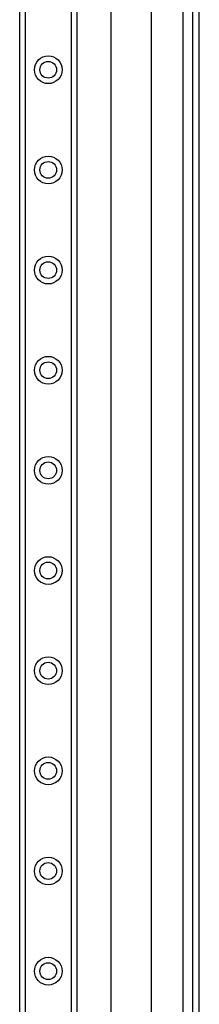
# Model space of a CAD drawing. Header units: inches. Extents: x 7 to 174, y 10 to 93.
# Tile 45 of 132: x 40.78 to 42.55, y 38.23 to 47.91. Entities that reach past the tile are written whole.
import ezdxf

# ---------------------------------------------------------------- set-up
doc = ezdxf.new("R2010")
doc.units = ezdxf.units.IN
doc.header["$MEASUREMENT"] = 0
doc.layers.add('Visible Edges(ANSI)', color=7, linetype='Continuous', lineweight=25)
doc.layers.add('Visible Tangent Edges(ANSI)', color=7, linetype='Continuous', lineweight=25)

msp = doc.modelspace()

# ---------------------------------------------------------------- linework, layer by layer
at = {"layer": 'Visible Edges(ANSI)'}
for p, q in [((40.7806, 30.3173), (40.7806, 69.4371)), ((41.3426, 69.4371), (41.3426, 30.3173)), ((41.6814, 33.6617), (41.6814, 49.4413)), ((42.0751, 48.6272), (42.0751, 34.4757)), ((42.4796, 48.2842), (42.4796, 34.8187)), ((42.5476, 34.8187), (42.5476, 48.2842))]:
    msp.add_line(p, q, dxfattribs=at)
for centre in [(41.0616, 47.4166), (41.0616, 46.4323), (41.0616, 45.4481), (41.0616, 44.4638), (41.0616, 43.4796), (41.0616, 42.4953), (41.0616, 41.5111), (41.0616, 40.5268), (41.0616, 39.5426), (41.0616, 38.5583)]:
    msp.add_circle(centre, 0.0825, dxfattribs=at)
at = {"layer": 'Visible Tangent Edges(ANSI)'}
for p, q in [((40.8344, 69.4371), (40.8344, 30.3173)), ((41.2887, 30.3173), (41.2887, 69.4371)), ((42.3866, 48.3556), (42.3866, 34.7474))]:
    msp.add_line(p, q, dxfattribs=at)
for centre in [(41.0616, 47.4166), (41.0616, 46.4323), (41.0616, 45.4481), (41.0616, 44.4638), (41.0616, 43.4796), (41.0616, 42.4953), (41.0616, 41.5111), (41.0616, 40.5268), (41.0616, 39.5426), (41.0616, 38.5583)]:
    msp.add_circle(centre, 0.1363, dxfattribs=at)

doc.saveas('drawing.dxf')
